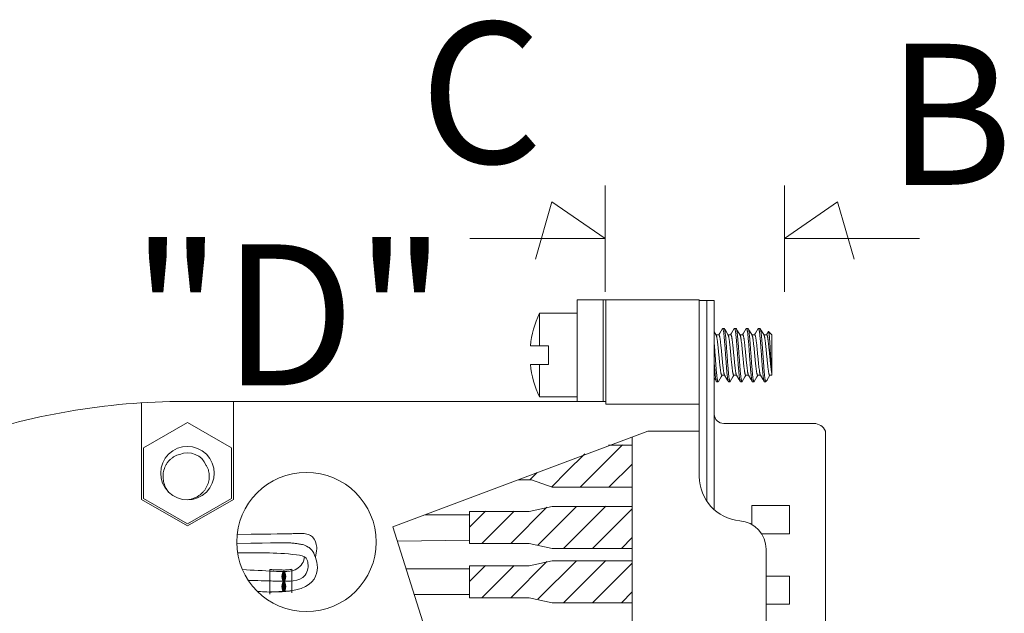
# Model space of a CAD drawing. Header units: inches. Extents: x 0 to 814, y 0 to 621.
# Tile 36 of 37: x 523 to 575, y 441 to 472. Entities that reach past the tile are written whole.
import ezdxf

# ---------------------------------------------------------------- set-up
doc = ezdxf.new("R2010")
doc.units = ezdxf.units.IN
doc.header["$LTSCALE"] = 10
doc.header["$MEASUREMENT"] = 0

msp = doc.modelspace()

# ---------------------------------------------------------------- hatches: boundary and pattern name
at = {"lineweight": 15}
h = msp.add_hatch(color=256, dxfattribs=at)
h.dxf.hatch_style = 1
edge = h.paths.add_edge_path()
edge.add_ellipse((536.944, 442.599), major_axis=(0, 0.256), ratio=0.396106, start_angle=0, end_angle=360)
h = msp.add_hatch(color=256, dxfattribs=at)
h.dxf.hatch_style = 1
edge = h.paths.add_edge_path()
edge.add_ellipse((536.944, 442.058), major_axis=(0, 0.256), ratio=0.396106, start_angle=0, end_angle=360)

# ---------------------------------------------------------------- linework, layer by layer
for p, q in [((554.006, 463.388), (554.006, 457.732)), ((563.529, 463.388), (563.529, 457.732)), ((551.177, 462.518), (550.306, 459.472)), ((554.006, 460.56), (551.177, 462.518)), ((563.529, 460.56), (566.358, 462.518)), ((566.358, 462.518), (567.229, 459.472)), ((546.823, 460.56), (554.006, 460.56)), ((570.712, 460.56), (563.529, 460.56)), ((552.529, 457.301), (552.529, 451.903)), ((559.006, 457.301), (552.529, 457.301)), ((553.904, 457.301), (553.904, 451.903)), ((554.053, 451.757), (554.053, 457.301)), ((559.006, 447.916), (559.006, 457.301)), ((559.806, 457.275), (559.006, 457.275)), ((559.406, 457.275), (559.406, 446.6)), ((559.806, 457.275), (559.806, 446.144)), ((550.523, 456.59), (550.523, 454.863)), ((550.523, 456.59), (552.529, 456.59)), ((560.092, 455.531), (560.041, 455.444)), ((560.235, 455.777), (560.092, 455.531)), ((560.248, 455.787), (560.327, 455.787)), ((560.727, 455.531), (560.676, 455.444)), ((560.87, 455.777), (560.727, 455.531)), ((560.883, 455.787), (560.962, 455.787)), ((561.362, 455.531), (561.311, 455.444)), ((561.505, 455.777), (561.362, 455.531)), ((561.518, 455.787), (561.597, 455.787)), ((561.997, 455.531), (561.946, 455.444)), ((562.14, 455.777), (561.997, 455.531)), ((562.153, 455.787), (562.232, 455.787)), ((562.683, 455.618), (562.581, 455.444)), ((562.692, 455.621), (562.867, 455.446)), ((560.049, 455.444), (559.899, 455.444)), ((560.684, 455.444), (560.534, 455.444)), ((561.319, 455.444), (561.169, 455.444)), ((561.954, 455.444), (561.804, 455.444)), ((562.589, 455.444), (562.439, 455.444)), ((562.867, 455.446), (562.867, 453.291)), ((551.005, 454.863), (550.039, 454.863)), ((551.005, 454.863), (551.005, 453.872)), ((550.039, 453.872), (551.005, 453.872)), ((550.523, 453.872), (550.523, 452.145)), ((559.93, 452.947), (560.01, 452.947)), ((560.022, 452.958), (560.165, 453.204)), ((560.165, 453.204), (560.216, 453.291)), ((560.208, 453.291), (560.359, 453.291)), ((560.565, 452.947), (560.645, 452.947)), ((560.657, 452.958), (560.8, 453.204)), ((560.8, 453.204), (560.851, 453.291)), ((560.843, 453.291), (560.994, 453.291)), ((561.2, 452.947), (561.28, 452.947)), ((561.292, 452.958), (561.435, 453.204)), ((561.435, 453.204), (561.486, 453.291)), ((561.478, 453.291), (561.629, 453.291)), ((561.835, 452.947), (561.915, 452.947)), ((561.927, 452.958), (562.07, 453.204)), ((562.07, 453.204), (562.121, 453.291)), ((562.113, 453.291), (562.264, 453.291)), ((562.47, 452.947), (562.525, 452.947)), ((562.525, 452.947), (562.583, 453.005)), ((562.525, 452.947), (562.525, 452.988)), ((562.614, 453.047), (562.756, 453.291)), ((562.748, 453.291), (562.867, 453.291)), ((529.383, 446.699), (529.383, 451.832)), ((531.659, 451.903), (554.053, 451.903)), ((534.273, 446.699), (534.273, 451.903)), ((550.523, 452.145), (552.529, 452.145)), ((559.006, 451.757), (554.053, 451.757)), ((531.828, 450.792), (529.491, 449.443)), ((534.165, 449.443), (531.828, 450.792)), ((565.106, 450.73), (560.306, 450.73)), ((565.706, 450.33), (565.706, 448.53)), ((555.444, 450.018), (555.444, 433.913)), ((529.491, 449.443), (529.491, 446.744)), ((534.165, 446.744), (534.165, 449.443)), ((552.698, 447.359), (554.931, 449.591)), ((554.19, 449.574), (555.444, 449.574)), ((551.982, 448.173), (552.925, 449.115)), ((551.178, 447.368), (551.982, 448.173)), ((554.228, 447.359), (555.444, 448.574)), ((565.706, 448.53), (565.706, 435.21)), ((549.385, 447.738), (550.095, 447.738)), ((550.034, 447.755), (550.399, 448.12)), ((550.095, 447.738), (551.205, 447.341)), ((551.205, 447.341), (555.444, 447.341)), ((529.383, 446.699), (531.828, 445.287)), ((529.491, 446.744), (531.828, 445.395)), ((531.828, 445.395), (534.165, 446.744)), ((531.828, 445.287), (534.273, 446.699)), ((546.806, 445.224), (547.657, 446.074)), ((546.806, 444.353), (546.806, 446.057)), ((546.806, 446.057), (549.978, 446.057)), ((547.483, 444.37), (549.187, 446.074)), ((549.013, 444.37), (550.92, 446.277)), ((549.978, 446.057), (551.205, 446.321)), ((550.443, 444.27), (552.494, 446.321)), ((551.205, 446.321), (555.444, 446.321)), ((551.809, 444.106), (554.042, 446.338)), ((553.339, 444.089), (555.444, 446.193)), ((561.806, 446.37), (563.806, 446.37)), ((561.806, 445.36), (561.806, 446.37)), ((563.806, 444.87), (563.806, 446.37)), ((544.452, 445.883), (546.806, 445.883)), ((542.975, 444.477), (546.806, 444.528)), ((554.87, 444.089), (555.444, 444.663)), ((562.318, 444.87), (563.806, 444.87)), ((546.806, 444.353), (549.978, 444.353)), ((549.978, 444.353), (551.205, 444.089)), ((551.205, 444.089), (555.444, 444.089)), ((562.562, 439.697), (562.562, 444.044)), ((549.978, 443.173), (551.205, 443.437)), ((550.443, 441.385), (552.494, 443.437)), ((551.205, 443.437), (555.444, 443.437)), ((551.809, 441.221), (554.042, 443.454)), ((536.202, 442.964), (536.202, 441.664)), ((537.374, 442.982), (537.374, 441.731)), ((543.442, 442.998), (546.806, 442.998)), ((546.806, 442.339), (547.657, 443.19)), ((546.806, 441.468), (546.806, 443.173)), ((546.806, 443.173), (549.978, 443.173)), ((547.483, 441.485), (549.187, 443.19)), ((549.013, 441.485), (550.92, 443.392)), ((553.339, 441.204), (555.444, 443.308)), ((562.562, 442.62), (563.806, 442.62)), ((563.806, 442.62), (563.806, 441.12)), ((543.869, 441.643), (546.806, 441.643)), ((546.806, 441.468), (549.978, 441.468)), ((549.978, 441.468), (551.205, 441.204)), ((554.87, 441.204), (555.444, 441.778)), ((551.205, 441.204), (555.444, 441.204)), ((562.562, 441.12), (563.806, 441.12))]:
    msp.add_line(p, q, dxfattribs=at)
for points in [[(559.907, 455.43), (559.806, 455.602)], [(560.542, 455.43), (560.412, 455.652), (560.339, 455.777)], [(561.177, 455.43), (561.047, 455.652), (560.974, 455.777)], [(561.812, 455.43), (561.682, 455.652), (561.609, 455.777)], [(562.447, 455.43), (562.317, 455.652), (562.244, 455.777)], [(559.806, 453.149), (559.846, 453.082), (559.918, 452.958)], [(560.35, 453.305), (560.481, 453.082), (560.553, 452.958)], [(560.985, 453.305), (561.116, 453.082), (561.188, 452.958)], [(561.62, 453.305), (561.751, 453.082), (561.823, 452.958)], [(562.255, 453.305), (562.386, 453.082), (562.458, 452.958)], [(559.006, 450.33), (556.273, 450.33), (542.736, 445.237), (545.812, 435.477), (556.273, 433.778), (559.006, 433.908)]]:
    msp.add_lwpolyline(points, dxfattribs=at)
msp.add_circle((538.146, 444.431), 3.702, dxfattribs=at)
for centre, radius, start, end in [((555.13, 454.367), 5.116, 154.25, 174.4355), ((555.13, 454.367), 5.116, 185.5645, 205.75), ((563.619, 453.557), 0.774, 193.5992, 193.7857), ((531.659, 415.81), 36.093, 90, 109.6384), ((560.306, 451.23), 0.5, 180, 270), ((565.106, 450.08), 0.65, 22.6199, 90), ((531.828, 448.093), 1.422, 225, 224.7347), ((531.828, 448.093), 1.079, 22.5, 112.5), ((561.368, 447.916), 2.362, 180, 265.1259), ((561.038, 444.044), 1.524, 0, 85.1259)]:
    msp.add_arc(centre, radius, start, end, dxfattribs=at)
for centre in [(536.944, 442.599), (536.944, 442.599), (536.944, 442.058), (536.944, 442.058)]:
    msp.add_ellipse(centre, major_axis=(0, 0.256), ratio=0.396106, dxfattribs=at)
for points, knots in [([(560.248, 455.787), (560.247, 455.787), (560.244, 455.787), (560.241, 455.785), (560.238, 455.781), (560.236, 455.778), (560.235, 455.777)], [0, 0, 0, 0, 0.186328, 0.403214, 0.67082, 1, 1, 1, 1]), ([(560.553, 452.958), (560.551, 452.961), (560.547, 452.969), (560.541, 452.988), (560.532, 453.019), (560.523, 453.066), (560.514, 453.125), (560.504, 453.194), (560.495, 453.274), (560.486, 453.364), (560.472, 453.5), (560.456, 453.689), (560.438, 453.931), (560.419, 454.189), (560.4, 454.453), (560.382, 454.714), (560.363, 454.963), (560.344, 455.191), (560.328, 455.364), (560.315, 455.485), (560.306, 455.562), (560.296, 455.629), (560.288, 455.677), (560.281, 455.71), (560.277, 455.73), (560.272, 455.747), (560.267, 455.761), (560.263, 455.772), (560.258, 455.78), (560.253, 455.786), (560.249, 455.787), (560.248, 455.787)], [0, 0, 0, 0, 0.003804, 0.008612, 0.021305, 0.038096, 0.058886, 0.083515, 0.11178, 0.143437, 0.178214, 0.255882, 0.342058, 0.433704, 0.527587, 0.620391, 0.708839, 0.789813, 0.860464, 0.891131, 0.918328, 0.941825, 0.96143, 0.969726, 0.977, 0.983245, 0.988461, 0.992662, 0.995888, 0.998241, 1, 1, 1, 1]), ([(560.339, 455.777), (560.338, 455.778), (560.337, 455.781), (560.334, 455.785), (560.33, 455.787), (560.328, 455.787), (560.327, 455.787)], [0, 0, 0, 0, 0.32918, 0.596785, 0.813672, 1, 1, 1, 1]), ([(560.645, 452.947), (560.643, 452.947), (560.639, 452.949), (560.634, 452.954), (560.63, 452.962), (560.625, 452.973), (560.62, 452.988), (560.616, 453.005), (560.611, 453.025), (560.604, 453.058), (560.596, 453.106), (560.587, 453.172), (560.577, 453.249), (560.564, 453.371), (560.548, 453.543), (560.529, 453.771), (560.511, 454.02), (560.492, 454.281), (560.473, 454.546), (560.454, 454.803), (560.436, 455.046), (560.42, 455.234), (560.407, 455.371), (560.397, 455.46), (560.388, 455.54), (560.378, 455.61), (560.369, 455.668), (560.36, 455.715), (560.352, 455.747), (560.345, 455.766), (560.341, 455.774), (560.339, 455.777)], [0, 0, 0, 0, 0.001759, 0.004112, 0.007338, 0.011539, 0.016755, 0.023, 0.030274, 0.03857, 0.058175, 0.081672, 0.108869, 0.139536, 0.210187, 0.291161, 0.379609, 0.472413, 0.566296, 0.657942, 0.744118, 0.821786, 0.856563, 0.88822, 0.916485, 0.941114, 0.961904, 0.978695, 0.991388, 0.996196, 1, 1, 1, 1]), ([(560.883, 455.787), (560.882, 455.787), (560.879, 455.787), (560.876, 455.785), (560.873, 455.781), (560.871, 455.778), (560.87, 455.777)], [0, 0, 0, 0, 0.186328, 0.403215, 0.67082, 1, 1, 1, 1]), ([(561.188, 452.958), (561.186, 452.961), (561.182, 452.969), (561.176, 452.988), (561.167, 453.019), (561.158, 453.066), (561.149, 453.125), (561.139, 453.194), (561.13, 453.274), (561.121, 453.364), (561.107, 453.5), (561.091, 453.689), (561.073, 453.931), (561.054, 454.189), (561.035, 454.453), (561.017, 454.714), (560.998, 454.963), (560.979, 455.191), (560.963, 455.364), (560.95, 455.485), (560.941, 455.562), (560.931, 455.629), (560.923, 455.677), (560.916, 455.71), (560.912, 455.73), (560.907, 455.747), (560.902, 455.761), (560.898, 455.772), (560.893, 455.78), (560.888, 455.786), (560.884, 455.787), (560.883, 455.787)], [0, 0, 0, 0, 0.003804, 0.008612, 0.021305, 0.038096, 0.058886, 0.083515, 0.11178, 0.143437, 0.178214, 0.255882, 0.342057, 0.433704, 0.527587, 0.620391, 0.708839, 0.789813, 0.860464, 0.891131, 0.918328, 0.941825, 0.96143, 0.969726, 0.977, 0.983245, 0.988461, 0.992662, 0.995888, 0.998241, 1, 1, 1, 1]), ([(560.974, 455.777), (560.973, 455.778), (560.972, 455.781), (560.969, 455.785), (560.965, 455.787), (560.963, 455.787), (560.962, 455.787)], [0, 0, 0, 0, 0.329178, 0.596784, 0.81367, 1, 1, 1, 1]), ([(561.28, 452.947), (561.278, 452.947), (561.274, 452.949), (561.269, 452.954), (561.265, 452.962), (561.26, 452.973), (561.255, 452.988), (561.251, 453.005), (561.246, 453.025), (561.239, 453.058), (561.231, 453.106), (561.222, 453.172), (561.212, 453.249), (561.199, 453.371), (561.183, 453.543), (561.164, 453.771), (561.146, 454.02), (561.127, 454.281), (561.108, 454.546), (561.089, 454.803), (561.071, 455.046), (561.055, 455.234), (561.042, 455.371), (561.032, 455.46), (561.023, 455.54), (561.013, 455.61), (561.004, 455.668), (560.995, 455.715), (560.987, 455.747), (560.98, 455.766), (560.976, 455.774), (560.974, 455.777)], [0, 0, 0, 0, 0.001759, 0.004112, 0.007338, 0.011539, 0.016755, 0.023, 0.030274, 0.03857, 0.058175, 0.081672, 0.108869, 0.139536, 0.210187, 0.29116, 0.379609, 0.472413, 0.566296, 0.657942, 0.744118, 0.821786, 0.856563, 0.88822, 0.916485, 0.941114, 0.961904, 0.978695, 0.991388, 0.996196, 1, 1, 1, 1]), ([(561.518, 455.787), (561.517, 455.787), (561.514, 455.787), (561.511, 455.785), (561.508, 455.781), (561.506, 455.778), (561.505, 455.777)], [0, 0, 0, 0, 0.18633, 0.403216, 0.670822, 1, 1, 1, 1]), ([(561.823, 452.958), (561.821, 452.961), (561.817, 452.969), (561.811, 452.988), (561.802, 453.019), (561.793, 453.066), (561.784, 453.125), (561.774, 453.194), (561.765, 453.274), (561.756, 453.364), (561.742, 453.5), (561.726, 453.689), (561.708, 453.931), (561.689, 454.189), (561.67, 454.453), (561.652, 454.714), (561.633, 454.963), (561.614, 455.191), (561.598, 455.364), (561.585, 455.485), (561.576, 455.562), (561.566, 455.629), (561.558, 455.677), (561.551, 455.71), (561.547, 455.73), (561.542, 455.747), (561.537, 455.761), (561.533, 455.772), (561.528, 455.78), (561.523, 455.786), (561.519, 455.787), (561.518, 455.787)], [0, 0, 0, 0, 0.003804, 0.008612, 0.021305, 0.038096, 0.058886, 0.083515, 0.11178, 0.143437, 0.178214, 0.255882, 0.342058, 0.433704, 0.527587, 0.620391, 0.708839, 0.789813, 0.860464, 0.891131, 0.918328, 0.941825, 0.96143, 0.969726, 0.977, 0.983245, 0.988461, 0.992662, 0.995888, 0.998241, 1, 1, 1, 1]), ([(561.609, 455.777), (561.608, 455.778), (561.607, 455.781), (561.604, 455.785), (561.6, 455.787), (561.598, 455.787), (561.597, 455.787)], [0, 0, 0, 0, 0.32918, 0.596785, 0.813672, 1, 1, 1, 1]), ([(561.915, 452.947), (561.913, 452.947), (561.909, 452.949), (561.904, 452.954), (561.9, 452.962), (561.895, 452.973), (561.89, 452.988), (561.886, 453.005), (561.881, 453.025), (561.874, 453.058), (561.866, 453.106), (561.857, 453.172), (561.847, 453.249), (561.834, 453.371), (561.818, 453.543), (561.799, 453.771), (561.781, 454.02), (561.762, 454.281), (561.743, 454.546), (561.724, 454.803), (561.706, 455.046), (561.69, 455.234), (561.677, 455.371), (561.667, 455.46), (561.658, 455.54), (561.648, 455.61), (561.639, 455.668), (561.63, 455.715), (561.622, 455.747), (561.615, 455.766), (561.611, 455.774), (561.609, 455.777)], [0, 0, 0, 0, 0.001759, 0.004112, 0.007338, 0.011539, 0.016755, 0.023, 0.030274, 0.03857, 0.058175, 0.081672, 0.108869, 0.139536, 0.210187, 0.291161, 0.379609, 0.472413, 0.566296, 0.657942, 0.744118, 0.821786, 0.856563, 0.88822, 0.916485, 0.941114, 0.961904, 0.978695, 0.991388, 0.996196, 1, 1, 1, 1]), ([(562.153, 455.787), (562.152, 455.787), (562.149, 455.787), (562.146, 455.785), (562.143, 455.781), (562.141, 455.778), (562.14, 455.777)], [0, 0, 0, 0, 0.186328, 0.403215, 0.67082, 1, 1, 1, 1]), ([(562.458, 452.958), (562.456, 452.961), (562.452, 452.969), (562.446, 452.988), (562.437, 453.019), (562.428, 453.066), (562.419, 453.125), (562.409, 453.194), (562.4, 453.274), (562.391, 453.364), (562.377, 453.5), (562.361, 453.689), (562.343, 453.931), (562.324, 454.189), (562.305, 454.453), (562.287, 454.714), (562.268, 454.963), (562.249, 455.191), (562.233, 455.364), (562.22, 455.485), (562.211, 455.562), (562.201, 455.629), (562.193, 455.677), (562.186, 455.71), (562.182, 455.73), (562.177, 455.747), (562.172, 455.761), (562.168, 455.772), (562.163, 455.78), (562.158, 455.786), (562.154, 455.787), (562.153, 455.787)], [0, 0, 0, 0, 0.003804, 0.008612, 0.021305, 0.038096, 0.058886, 0.083516, 0.11178, 0.143438, 0.178214, 0.255882, 0.342058, 0.433705, 0.527588, 0.620391, 0.70884, 0.789813, 0.860465, 0.891131, 0.918328, 0.941825, 0.96143, 0.969726, 0.977, 0.983245, 0.988461, 0.992662, 0.995888, 0.998241, 1, 1, 1, 1]), ([(562.244, 455.777), (562.243, 455.778), (562.242, 455.781), (562.239, 455.785), (562.235, 455.787), (562.233, 455.787), (562.232, 455.787)], [0, 0, 0, 0, 0.329178, 0.596784, 0.81367, 1, 1, 1, 1]), ([(562.525, 452.988), (562.522, 452.999), (562.515, 453.026), (562.507, 453.07), (562.498, 453.125), (562.486, 453.215), (562.471, 453.349), (562.454, 453.532), (562.437, 453.74), (562.42, 453.967), (562.402, 454.206), (562.385, 454.45), (562.368, 454.691), (562.35, 454.923), (562.333, 455.138), (562.316, 455.329), (562.301, 455.472), (562.289, 455.57), (562.28, 455.63), (562.272, 455.681), (562.263, 455.722), (562.256, 455.75), (562.249, 455.767), (562.246, 455.774), (562.244, 455.777)], [0, 0, 0, 0, 0.012683, 0.02889, 0.048535, 0.071489, 0.126653, 0.192781, 0.267917, 0.349821, 0.436048, 0.524015, 0.611091, 0.69467, 0.772252, 0.841523, 0.900427, 0.925438, 0.947241, 0.965685, 0.980655, 0.992084, 0.996474, 1, 1, 1, 1]), ([(562.692, 455.621), (562.691, 455.622), (562.69, 455.623), (562.687, 455.623), (562.685, 455.621), (562.683, 455.619), (562.683, 455.618)], [0, 0, 0, 0, 0.234931, 0.43056, 0.668461, 1, 1, 1, 1]), ([(562.867, 453.376), (562.865, 453.388), (562.861, 453.416), (562.852, 453.483), (562.842, 453.585), (562.831, 453.727), (562.82, 453.891), (562.809, 454.072), (562.798, 454.264), (562.787, 454.461), (562.776, 454.658), (562.766, 454.848), (562.755, 455.025), (562.746, 455.164), (562.739, 455.265), (562.733, 455.332), (562.728, 455.393), (562.723, 455.447), (562.718, 455.495), (562.713, 455.535), (562.708, 455.568), (562.703, 455.592), (562.698, 455.608), (562.695, 455.617), (562.693, 455.62), (562.692, 455.621)], [0, 0, 0, 0, 0.017071, 0.037807, 0.089518, 0.153341, 0.227112, 0.308409, 0.39464, 0.483138, 0.571241, 0.656374, 0.736118, 0.808273, 0.840892, 0.870914, 0.898149, 0.922429, 0.943608, 0.961565, 0.976207, 0.987474, 0.995357, 0.998062, 1, 1, 1, 1]), ([(560.01, 452.947), (560.008, 452.947), (560.004, 452.949), (559.999, 452.954), (559.995, 452.962), (559.99, 452.973), (559.985, 452.988), (559.981, 453.005), (559.976, 453.025), (559.969, 453.058), (559.961, 453.106), (559.952, 453.172), (559.942, 453.249), (559.929, 453.371), (559.913, 453.543), (559.894, 453.771), (559.876, 454.02), (559.857, 454.281), (559.838, 454.546), (559.821, 454.777), (559.811, 454.918), (559.806, 454.973)], [0, 0, 0, 0, 0.0017588, 0.004112, 0.0073376, 0.0115387, 0.0167549, 0.0229998, 0.0302739, 0.0385702, 0.0581749, 0.0816716, 0.1088688, 0.1395356, 0.210187, 0.2911605, 0.3796088, 0.4724127, 0.5662957, 0.6579424, 0.7157339, 0.7157339, 0.7157339, 0.7157339]), ([(560.208, 453.291), (560.206, 453.291), (560.203, 453.292), (560.198, 453.296), (560.193, 453.302), (560.189, 453.31), (560.184, 453.321), (560.179, 453.333), (560.175, 453.348), (560.168, 453.373), (560.16, 453.408), (560.151, 453.457), (560.142, 453.514), (560.132, 453.578), (560.123, 453.65), (560.11, 453.756), (560.094, 453.901), (560.076, 454.087), (560.057, 454.282), (560.039, 454.48), (560.02, 454.674), (560.002, 454.857), (559.983, 455.023), (559.967, 455.149), (559.954, 455.237), (559.945, 455.291), (559.936, 455.338), (559.927, 455.377), (559.918, 455.406), (559.911, 455.423), (559.907, 455.43)], [0, 0, 0, 0, 0.002234, 0.004936, 0.008385, 0.012714, 0.017985, 0.024223, 0.03144, 0.039634, 0.058917, 0.081959, 0.108589, 0.138595, 0.171731, 0.207719, 0.287009, 0.37377, 0.465034, 0.557674, 0.648512, 0.734436, 0.812509, 0.880078, 0.909199, 0.934883, 0.956929, 0.975178, 0.989534, 1, 1, 1, 1]), ([(560.35, 453.305), (560.347, 453.311), (560.34, 453.328), (560.331, 453.358), (560.321, 453.396), (560.312, 453.443), (560.303, 453.498), (560.29, 453.586), (560.274, 453.711), (560.255, 453.878), (560.237, 454.061), (560.218, 454.255), (560.2, 454.453), (560.181, 454.648), (560.163, 454.833), (560.147, 454.978), (560.134, 455.085), (560.125, 455.156), (560.116, 455.22), (560.106, 455.277), (560.097, 455.326), (560.089, 455.362), (560.082, 455.386), (560.078, 455.401), (560.073, 455.414), (560.069, 455.424), (560.064, 455.433), (560.059, 455.439), (560.054, 455.443), (560.051, 455.444), (560.049, 455.444)], [0, 0, 0, 0, 0.010466, 0.024822, 0.043071, 0.065117, 0.090801, 0.119922, 0.187491, 0.265564, 0.351488, 0.442326, 0.534966, 0.62623, 0.712991, 0.792281, 0.828269, 0.861405, 0.891411, 0.918041, 0.941083, 0.960366, 0.96856, 0.975777, 0.982015, 0.987286, 0.991615, 0.995064, 0.997766, 1, 1, 1, 1]), ([(560.843, 453.291), (560.841, 453.291), (560.838, 453.292), (560.833, 453.296), (560.828, 453.302), (560.824, 453.31), (560.819, 453.321), (560.814, 453.333), (560.81, 453.348), (560.803, 453.373), (560.795, 453.408), (560.786, 453.457), (560.777, 453.514), (560.767, 453.578), (560.758, 453.65), (560.745, 453.756), (560.729, 453.901), (560.711, 454.087), (560.692, 454.282), (560.674, 454.48), (560.655, 454.674), (560.637, 454.857), (560.618, 455.023), (560.602, 455.149), (560.589, 455.237), (560.58, 455.291), (560.571, 455.338), (560.562, 455.377), (560.553, 455.406), (560.546, 455.423), (560.542, 455.43)], [0, 0, 0, 0, 0.002234, 0.004936, 0.008385, 0.012714, 0.017985, 0.024223, 0.03144, 0.039634, 0.058917, 0.081959, 0.108589, 0.138595, 0.171731, 0.207719, 0.287009, 0.37377, 0.465034, 0.557674, 0.648512, 0.734436, 0.812509, 0.880078, 0.909199, 0.934883, 0.956929, 0.975178, 0.989534, 1, 1, 1, 1]), ([(560.985, 453.305), (560.982, 453.311), (560.975, 453.328), (560.966, 453.358), (560.956, 453.396), (560.947, 453.443), (560.938, 453.498), (560.925, 453.586), (560.909, 453.711), (560.89, 453.878), (560.872, 454.061), (560.853, 454.255), (560.835, 454.453), (560.816, 454.648), (560.798, 454.833), (560.782, 454.978), (560.769, 455.085), (560.76, 455.156), (560.751, 455.22), (560.741, 455.277), (560.732, 455.326), (560.724, 455.362), (560.717, 455.386), (560.713, 455.401), (560.708, 455.414), (560.704, 455.424), (560.699, 455.433), (560.694, 455.439), (560.689, 455.443), (560.686, 455.444), (560.684, 455.444)], [0, 0, 0, 0, 0.010466, 0.024822, 0.043071, 0.065117, 0.090801, 0.119922, 0.187491, 0.265564, 0.351488, 0.442326, 0.534966, 0.62623, 0.712991, 0.792281, 0.828269, 0.861405, 0.891411, 0.918041, 0.941083, 0.960366, 0.96856, 0.975777, 0.982015, 0.987286, 0.991615, 0.995064, 0.997766, 1, 1, 1, 1]), ([(561.478, 453.291), (561.476, 453.291), (561.473, 453.292), (561.468, 453.296), (561.463, 453.302), (561.459, 453.31), (561.454, 453.321), (561.449, 453.333), (561.445, 453.348), (561.438, 453.373), (561.43, 453.408), (561.421, 453.457), (561.412, 453.514), (561.402, 453.578), (561.393, 453.65), (561.38, 453.756), (561.364, 453.901), (561.346, 454.087), (561.327, 454.282), (561.309, 454.48), (561.29, 454.674), (561.272, 454.857), (561.253, 455.023), (561.237, 455.149), (561.224, 455.237), (561.215, 455.291), (561.206, 455.338), (561.197, 455.377), (561.188, 455.406), (561.181, 455.423), (561.177, 455.43)], [0, 0, 0, 0, 0.002234, 0.004936, 0.008385, 0.012714, 0.017985, 0.024223, 0.03144, 0.039634, 0.058917, 0.081959, 0.108589, 0.138595, 0.171731, 0.207719, 0.287009, 0.37377, 0.465034, 0.557674, 0.648512, 0.734436, 0.812509, 0.880078, 0.909199, 0.934883, 0.956929, 0.975178, 0.989534, 1, 1, 1, 1]), ([(561.62, 453.305), (561.617, 453.311), (561.61, 453.328), (561.601, 453.358), (561.591, 453.396), (561.582, 453.443), (561.573, 453.498), (561.56, 453.586), (561.544, 453.711), (561.525, 453.878), (561.507, 454.061), (561.488, 454.255), (561.47, 454.453), (561.451, 454.648), (561.433, 454.833), (561.417, 454.978), (561.404, 455.085), (561.395, 455.156), (561.386, 455.22), (561.376, 455.277), (561.367, 455.326), (561.359, 455.362), (561.352, 455.386), (561.348, 455.401), (561.343, 455.414), (561.339, 455.424), (561.334, 455.433), (561.329, 455.439), (561.324, 455.443), (561.321, 455.444), (561.319, 455.444)], [0, 0, 0, 0, 0.010466, 0.024822, 0.043071, 0.065117, 0.090801, 0.119922, 0.187491, 0.265564, 0.351488, 0.442326, 0.534966, 0.62623, 0.712991, 0.792281, 0.828269, 0.861405, 0.891411, 0.918041, 0.941083, 0.960366, 0.96856, 0.975777, 0.982015, 0.987286, 0.991615, 0.995064, 0.997766, 1, 1, 1, 1]), ([(562.113, 453.291), (562.111, 453.291), (562.108, 453.292), (562.103, 453.296), (562.098, 453.302), (562.094, 453.31), (562.089, 453.321), (562.084, 453.333), (562.08, 453.348), (562.073, 453.373), (562.065, 453.408), (562.056, 453.457), (562.047, 453.514), (562.037, 453.578), (562.028, 453.65), (562.015, 453.756), (561.999, 453.901), (561.981, 454.087), (561.962, 454.282), (561.944, 454.48), (561.925, 454.674), (561.907, 454.857), (561.888, 455.023), (561.872, 455.149), (561.859, 455.237), (561.85, 455.291), (561.841, 455.338), (561.832, 455.377), (561.823, 455.406), (561.816, 455.423), (561.812, 455.43)], [0, 0, 0, 0, 0.002234, 0.004936, 0.008385, 0.012714, 0.017985, 0.024223, 0.03144, 0.039634, 0.058917, 0.081959, 0.108589, 0.138595, 0.171731, 0.207719, 0.287009, 0.37377, 0.465034, 0.557674, 0.648512, 0.734436, 0.812509, 0.880078, 0.909199, 0.934883, 0.956929, 0.975178, 0.989534, 1, 1, 1, 1]), ([(562.255, 453.305), (562.252, 453.311), (562.245, 453.328), (562.236, 453.358), (562.226, 453.396), (562.217, 453.443), (562.208, 453.498), (562.195, 453.586), (562.179, 453.711), (562.16, 453.878), (562.142, 454.061), (562.123, 454.255), (562.105, 454.453), (562.086, 454.648), (562.068, 454.833), (562.052, 454.978), (562.039, 455.085), (562.03, 455.156), (562.021, 455.22), (562.011, 455.277), (562.002, 455.326), (561.994, 455.362), (561.987, 455.386), (561.983, 455.401), (561.978, 455.414), (561.974, 455.424), (561.969, 455.433), (561.964, 455.439), (561.959, 455.443), (561.956, 455.444), (561.954, 455.444)], [0, 0, 0, 0, 0.010466, 0.024822, 0.043071, 0.065117, 0.090801, 0.119922, 0.187491, 0.265564, 0.351488, 0.442326, 0.534966, 0.62623, 0.712991, 0.792281, 0.828269, 0.861405, 0.891411, 0.918041, 0.941083, 0.960366, 0.96856, 0.975777, 0.982015, 0.987286, 0.991615, 0.995064, 0.997766, 1, 1, 1, 1]), ([(562.748, 453.291), (562.746, 453.291), (562.743, 453.292), (562.738, 453.296), (562.733, 453.302), (562.729, 453.31), (562.724, 453.321), (562.719, 453.333), (562.715, 453.348), (562.708, 453.373), (562.7, 453.408), (562.691, 453.457), (562.682, 453.514), (562.672, 453.578), (562.663, 453.65), (562.65, 453.756), (562.634, 453.901), (562.616, 454.087), (562.597, 454.282), (562.579, 454.48), (562.56, 454.674), (562.542, 454.857), (562.523, 455.023), (562.507, 455.149), (562.494, 455.237), (562.485, 455.291), (562.476, 455.338), (562.467, 455.377), (562.458, 455.406), (562.451, 455.423), (562.447, 455.43)], [0, 0, 0, 0, 0.002234, 0.004936, 0.008385, 0.012714, 0.017985, 0.024223, 0.03144, 0.039634, 0.058917, 0.081959, 0.108589, 0.138595, 0.171731, 0.207719, 0.287009, 0.37377, 0.465034, 0.557674, 0.648512, 0.734436, 0.812509, 0.880078, 0.909199, 0.934883, 0.956929, 0.975178, 0.989534, 1, 1, 1, 1]), ([(562.866, 453.375), (562.863, 453.388), (562.857, 453.417), (562.845, 453.483), (562.83, 453.581), (562.813, 453.716), (562.796, 453.869), (562.779, 454.037), (562.762, 454.215), (562.745, 454.397), (562.728, 454.578), (562.711, 454.753), (562.694, 454.917), (562.679, 455.045), (562.668, 455.137), (562.659, 455.198), (562.65, 455.253), (562.642, 455.302), (562.633, 455.344), (562.625, 455.379), (562.617, 455.403), (562.611, 455.418), (562.607, 455.427), (562.603, 455.434), (562.598, 455.44), (562.594, 455.443), (562.591, 455.444), (562.589, 455.444)], [0, 0, 0, 0, 0.019252, 0.041774, 0.096026, 0.161273, 0.235662, 0.317049, 0.403079, 0.491253, 0.579009, 0.663799, 0.74316, 0.8148, 0.84707, 0.876661, 0.903366, 0.927, 0.94741, 0.964475, 0.978122, 0.983662, 0.988359, 0.992244, 0.995376, 0.99788, 1, 1, 1, 1]), ([(559.918, 452.958), (559.916, 452.961), (559.912, 452.969), (559.906, 452.988), (559.897, 453.019), (559.888, 453.066), (559.879, 453.125), (559.869, 453.194), (559.86, 453.274), (559.851, 453.364), (559.837, 453.5), (559.823, 453.676), (559.811, 453.819), (559.806, 453.888)], [0, 0, 0, 0, 0.0038039, 0.0086117, 0.0213046, 0.0380961, 0.0588863, 0.0835155, 0.1117796, 0.1434374, 0.1782141, 0.2558819, 0.3285908, 0.3285908, 0.3285908, 0.3285908]), ([(559.93, 452.947), (559.929, 452.947), (559.927, 452.948), (559.924, 452.95), (559.921, 452.954), (559.919, 452.956), (559.918, 452.958)], [0, 0, 0, 0, 0.186328, 0.403214, 0.67082, 1, 1, 1, 1]), ([(560.022, 452.958), (560.021, 452.956), (560.019, 452.954), (560.016, 452.95), (560.013, 452.948), (560.011, 452.947), (560.01, 452.947)], [0, 0, 0, 0, 0.32918, 0.596785, 0.813672, 1, 1, 1, 1]), ([(560.565, 452.947), (560.564, 452.947), (560.562, 452.948), (560.559, 452.95), (560.556, 452.954), (560.554, 452.956), (560.553, 452.958)], [0, 0, 0, 0, 0.186328, 0.403214, 0.67082, 1, 1, 1, 1]), ([(560.657, 452.958), (560.656, 452.956), (560.654, 452.954), (560.651, 452.95), (560.648, 452.948), (560.646, 452.947), (560.645, 452.947)], [0, 0, 0, 0, 0.329178, 0.596784, 0.81367, 1, 1, 1, 1]), ([(561.2, 452.947), (561.199, 452.947), (561.197, 452.948), (561.194, 452.95), (561.191, 452.954), (561.189, 452.956), (561.188, 452.958)], [0, 0, 0, 0, 0.186328, 0.403215, 0.67082, 1, 1, 1, 1]), ([(561.292, 452.958), (561.291, 452.956), (561.289, 452.954), (561.286, 452.95), (561.283, 452.948), (561.281, 452.947), (561.28, 452.947)], [0, 0, 0, 0, 0.32918, 0.596785, 0.813672, 1, 1, 1, 1]), ([(561.835, 452.947), (561.834, 452.947), (561.832, 452.948), (561.829, 452.95), (561.826, 452.954), (561.824, 452.956), (561.823, 452.958)], [0, 0, 0, 0, 0.18633, 0.403216, 0.670822, 1, 1, 1, 1]), ([(561.927, 452.958), (561.926, 452.956), (561.924, 452.954), (561.921, 452.95), (561.918, 452.948), (561.916, 452.947), (561.915, 452.947)], [0, 0, 0, 0, 0.32918, 0.596785, 0.813672, 1, 1, 1, 1]), ([(562.47, 452.947), (562.469, 452.947), (562.467, 452.948), (562.464, 452.95), (562.461, 452.954), (562.459, 452.956), (562.458, 452.958)], [0, 0, 0, 0, 0.186351, 0.403226, 0.670833, 1, 1, 1, 1]), ([(562.525, 452.988), (562.53, 452.986), (562.539, 452.983), (562.554, 452.985), (562.569, 452.993), (562.578, 453), (562.583, 453.005)], [0, 0, 0, 0, 0.229018, 0.454256, 0.703995, 1, 1, 1, 1]), ([(562.583, 453.005), (562.588, 453.01), (562.6, 453.024), (562.609, 453.039), (562.614, 453.047)], [0, 0, 0, 0, 0.454673, 1, 1, 1, 1]), ([(531.415, 449.09), (531.365, 449.078), (531.266, 449.047), (531.126, 448.98), (530.997, 448.894), (530.88, 448.792), (530.778, 448.674), (530.693, 448.545), (530.624, 448.405), (530.574, 448.259), (530.542, 448.107), (530.529, 447.952), (530.534, 447.797), (530.566, 447.592), (530.65, 447.346), (530.759, 447.169), (530.822, 447.088)], [0, 0, 0, 0, 0.062514, 0.125029, 0.187547, 0.250066, 0.312587, 0.37511, 0.437634, 0.500159, 0.562685, 0.625213, 0.687741, 0.750271, 0.875128, 1, 1, 1, 1]), ([(531.828, 446.671), (531.931, 446.684), (532.133, 446.732), (532.366, 446.847), (532.533, 446.969), (532.647, 447.075), (532.747, 447.193), (532.832, 447.323), (532.9, 447.463), (532.95, 447.61), (532.981, 447.762), (532.992, 447.917), (532.982, 448.072), (532.952, 448.224), (532.9, 448.37), (532.852, 448.462), (532.825, 448.506)], [0, 0, 0, 0, 0.124872, 0.249729, 0.312258, 0.374787, 0.437315, 0.499841, 0.562366, 0.62489, 0.687413, 0.749934, 0.812453, 0.874971, 0.937486, 1, 1, 1, 1]), ([(534.465, 444.832), (536.693, 444.86), (536.993, 444.865), (537.373, 444.873), (537.539, 444.884), (537.754, 444.891), (537.982, 444.887), (538.235, 444.849), (538.576, 444.657), (538.715, 444.256), (538.691, 443.941), (538.629, 443.64)], [16.354019, 16.354019, 16.354019, 16.354019, 17.952207, 18.081014, 18.547601, 18.907972, 19.323334, 19.862586, 20.364751, 21.502144, 22.080082, 22.080082, 22.080082, 22.080082]), ([(534.444, 444.357), (536.693, 444.385), (536.993, 444.39), (537.372, 444.377), (537.536, 444.355), (537.737, 444.333), (537.956, 444.293), (538.193, 444.222), (538.762, 443.761), (538.954, 441.755), (536.41, 441.774), (536.092, 441.766), (535.721, 441.788), (535.534, 441.807)], [16.354019, 16.354019, 16.354019, 16.354019, 17.952207, 18.081014, 18.547601, 18.907972, 19.323334, 19.862586, 20.364751, 21.206325, 21.206325, 21.206325, 21.310415, 21.310415, 21.310415, 21.310415]), ([(534.489, 443.852), (535.473, 443.868), (536.628, 443.887), (538.145, 443.686), (538.232, 443.292), (538.246, 442.984), (537.945, 442.296), (537.056, 442.34), (536.5, 442.355), (536.416, 442.357), (535.962, 442.37), (535.508, 442.382), (535.054, 442.394)], [0, 0, 0, 0, 3.130963, 3.67647, 3.979914, 4.226249, 4.615921, 6.055024, 6.310987, 6.310987, 6.310987, 7.693502, 7.693502, 7.693502, 7.693502]), ([(534.747, 442.963), (535.303, 442.934), (535.859, 442.906), (536.416, 442.878), (536.597, 442.869), (536.973, 442.849), (537.622, 442.882), (538.019, 443.331), (538.036, 443.616), (538.036, 443.649)], [-3.219981, -3.219981, -3.219981, -3.219981, 0, 0, 0, 1.049243, 2.179458, 3.663112, 3.8518, 3.8518, 3.8518, 3.8518]), ([(536.202, 441.791), (536.33, 441.791), (536.58, 441.791), (536.973, 441.793), (537.234, 441.834), (537.374, 441.858)], [0, 0, 0, 0, 0.383913, 0.750583, 1.175544, 1.175544, 1.175544, 1.175544])]:
    msp.add_open_spline(points, degree=3, knots=knots, dxfattribs=at)
for points in [[(536.202, 442.964), (536.431, 442.958), (536.689, 442.948), (536.911, 442.943), (537.164, 442.952), (537.374, 442.982)], [(536.202, 442.363), (536.517, 442.354), (536.783, 442.346), (537.105, 442.342), (537.233, 442.347), (537.374, 442.36)]]:
    msp.add_spline(points, degree=3, dxfattribs=at)

# ---------------------------------------------------------------- texts
at = {"lineweight": 15, "char_height": 7.5, "attachment_point": 1}
for s, insert in [('C', (544.158, 472.063)), ('B', (568.947, 470.915)), ('"D"', (528.838, 460.252))]:
    msp.add_mtext_dynamic_manual_height_columns(s, width=11.79172, gutter_width=42.333, heights=[0], dxfattribs=dict(at, insert=insert))

doc.saveas('drawing.dxf')
